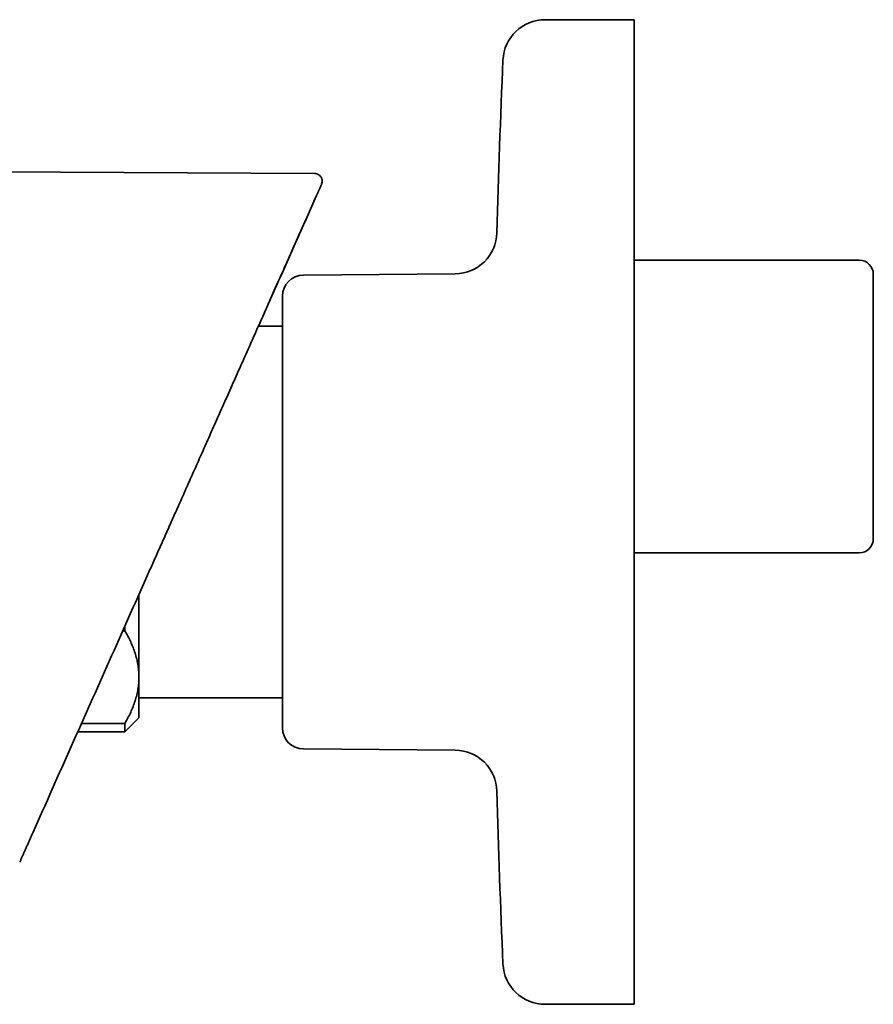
# Model space of a CAD drawing. Header units: millimetres. Extents: x 8 to 1795, y 12 to 2812.
# Tile 16 of 31: x 596 to 657, y 1576 to 1646. Entities that reach past the tile are written whole.
import ezdxf

# ---------------------------------------------------------------- set-up
doc = ezdxf.new("R2010")
doc.units = ezdxf.units.MM

msp = doc.modelspace()

# ---------------------------------------------------------------- linework, layer by layer
at = {"color": 7, "linetype": 'Continuous', "lineweight": 35}
for p, q in [((640.082, 1646.376), (633.754, 1646.376)), ((640.082, 1646.376), (640.082, 1576.376)), ((617.365, 1635.445), (590.845, 1635.584)), ((616.76, 1632.19), (617.487, 1633.823)), ((617.469, 1633.814), (617.508, 1633.877)), ((656.082, 1629.276), (640.082, 1629.276)), ((627.359, 1628.313), (616.569, 1628.219)), ((657.082, 1628.276), (657.082, 1618.876)), ((615.082, 1626.719), (615.082, 1596.033)), ((615.082, 1624.597), (613.379, 1624.597)), ((657.082, 1618.876), (657.082, 1609.476)), ((640.082, 1608.476), (656.082, 1608.476)), ((604.882, 1605.51), (604.882, 1599.64)), ((603.882, 1603.263), (603.882, 1602.931)), ((603.882, 1602.931), (603.733, 1602.931)), ((604.882, 1599.64), (604.882, 1596.738)), ((604.882, 1598.156), (615.082, 1598.156)), ((603.882, 1595.738), (604.882, 1596.738)), ((600.802, 1596.348), (603.882, 1596.348)), ((603.882, 1596.348), (603.882, 1595.738)), ((600.531, 1595.738), (603.882, 1595.738)), ((616.569, 1594.533), (627.359, 1594.439)), ((633.754, 1576.376), (640.082, 1576.376))]:
    msp.add_line(p, q, dxfattribs=at)
for centre, radius, start, end in [((633.754, 1643.376), 3, 90, 177.54481), ((1380.069, 1611.376), 750, 177.544811, 178.482807), ((627.333, 1631.313), 3, 270.5, 358.48281), ((656.082, 1628.276), 1, 0, 90), ((616.582, 1626.719), 1.5, 90.5, 180), ((656.082, 1609.476), 1, 270, 0), ((616.582, 1596.033), 1.5, 180, 269.5), ((627.333, 1591.439), 3, 1.51719, 89.5), ((1380.069, 1611.376), 750, 181.517193, 182.455189), ((633.754, 1579.376), 3, 182.45519, 270)]:
    msp.add_arc(centre, radius, start, end, dxfattribs=at)
for points, knots in [([(617.865, 1634.672), (617.882, 1634.721), (617.915, 1634.814), (617.914, 1634.94), (617.897, 1635.031), (617.877, 1635.093), (617.846, 1635.161), (617.791, 1635.247), (617.711, 1635.325), (617.624, 1635.382), (617.544, 1635.417), (617.457, 1635.44), (617.396, 1635.444), (617.365, 1635.445)], [0, 0, 0, 0, 0.142601, 0.269726, 0.340941, 0.39895, 0.448087, 0.54665, 0.677129, 0.752511, 0.832699, 0.915863, 1, 1, 1, 1]), ([(617.487, 1633.823), (617.488, 1633.825), (617.49, 1633.829), (617.492, 1633.835), (617.495, 1633.841), (617.498, 1633.848), (617.501, 1633.855), (617.504, 1633.862), (617.508, 1633.869), (617.511, 1633.877), (617.515, 1633.885), (617.519, 1633.894), (617.523, 1633.903), (617.527, 1633.913), (617.532, 1633.924), (617.537, 1633.935), (617.542, 1633.946), (617.547, 1633.958), (617.553, 1633.971), (617.559, 1633.984), (617.564, 1633.996), (617.569, 1634.007), (617.573, 1634.016), (617.576, 1634.023), (617.578, 1634.027), (617.578, 1634.028), (617.579, 1634.029), (617.58, 1634.031), (617.583, 1634.038), (617.59, 1634.054), (617.605, 1634.088), (617.628, 1634.139), (617.655, 1634.2), (617.683, 1634.263), (617.716, 1634.337), (617.751, 1634.416), (617.786, 1634.494), (617.822, 1634.575), (617.851, 1634.641), (617.866, 1634.675), (617.864, 1634.668), (617.863, 1634.667)], [0, 0, 0, 0, 0.002149, 0.004645, 0.007489, 0.010681, 0.014221, 0.018108, 0.022092, 0.026386, 0.030988, 0.0359, 0.04112, 0.047312, 0.05389, 0.060852, 0.068199, 0.075932, 0.084049, 0.092552, 0.10144, 0.107914, 0.114578, 0.120599, 0.121559, 0.122522, 0.123489, 0.12446, 0.12521, 0.137248, 0.158694, 0.196836, 0.248118, 0.299593, 0.351102, 0.443133, 0.535175, 0.627163, 0.791463, 0.95581, 1, 1, 1, 1]), ([(605.471, 1606.834), (605.602, 1607.13), (605.873, 1607.737), (606.289, 1608.672), (606.727, 1609.656), (607.187, 1610.689), (607.669, 1611.77), (608.161, 1612.877), (608.665, 1614.008), (609.178, 1615.16), (609.71, 1616.356), (610.261, 1617.594), (610.832, 1618.875), (611.421, 1620.199), (612.03, 1621.566), (612.657, 1622.976), (613.304, 1624.428), (613.965, 1625.913), (614.641, 1627.431), (615.331, 1628.981), (616.039, 1630.572), (616.517, 1631.646), (616.759, 1632.19)], [0, 0, 0, 0, 0.034878, 0.07168, 0.110404, 0.151049, 0.193616, 0.238101, 0.281803, 0.327209, 0.37432, 0.423134, 0.473651, 0.525869, 0.579788, 0.635406, 0.692724, 0.751739, 0.811352, 0.8726, 0.935483, 1, 1, 1, 1]), ([(616.753, 1632.174), (615.86, 1630.168), (614.736, 1627.645), (613.61, 1625.116), (613.379, 1624.597)], [0, 0, 0, 0, 0.794661, 1, 1, 1, 1]), ([(597.361, 1588.619), (598.264, 1590.647), (600.069, 1594.702), (602.773, 1600.774), (604.572, 1604.814), (605.471, 1606.834)], [0, 0, 0, 0, 0.333565, 0.666894, 1, 1, 1, 1]), ([(604.882, 1599.64), (604.882, 1599.675), (604.881, 1599.843), (604.862, 1600.145), (604.809, 1600.544), (604.726, 1600.943), (604.612, 1601.343), (604.471, 1601.743), (604.3, 1602.143), (604.106, 1602.539), (603.957, 1602.801), (603.882, 1602.931)], [0, 0, 0, 0, 0.0314257, 0.1503532, 0.2692819, 0.3891325, 0.5089859, 0.6313852, 0.7537883, 0.8768923, 1, 1, 1, 1]), ([(603.882, 1596.348), (603.956, 1596.479), (604.105, 1596.74), (604.3, 1597.137), (604.472, 1597.54), (604.617, 1597.949), (604.733, 1598.365), (604.818, 1598.787), (604.872, 1599.212), (604.879, 1599.497), (604.882, 1599.64)], [0, 0, 0, 0, 0.122973, 0.245942, 0.369581, 0.493217, 0.619375, 0.745529, 0.872765, 1, 1, 1, 1]), ([(596.408, 1586.478), (596.423, 1586.512), (596.453, 1586.58), (596.498, 1586.68), (596.542, 1586.778), (596.584, 1586.874), (596.626, 1586.968), (596.667, 1587.059), (596.707, 1587.149), (596.746, 1587.238), (596.785, 1587.325), (596.813, 1587.388), (596.831, 1587.428), (596.839, 1587.447), (596.847, 1587.465), (596.855, 1587.483), (596.864, 1587.504), (596.888, 1587.556), (596.925, 1587.64), (596.976, 1587.755), (597.027, 1587.869), (597.077, 1587.982), (597.127, 1588.093), (597.175, 1588.202), (597.223, 1588.309), (597.269, 1588.413), (597.315, 1588.516), (597.346, 1588.585), (597.361, 1588.619)], [0, 0, 0, 0, 0.05173, 0.102096, 0.151098, 0.198736, 0.24501, 0.289919, 0.333465, 0.376752, 0.418602, 0.459014, 0.467711, 0.47634, 0.484898, 0.493387, 0.502476, 0.513948, 0.567266, 0.621032, 0.673461, 0.724553, 0.774308, 0.822727, 0.868979, 0.913942, 0.957616, 1, 1, 1, 1])]:
    msp.add_open_spline(points, degree=3, knots=knots, dxfattribs=at)

doc.saveas('drawing.dxf')
